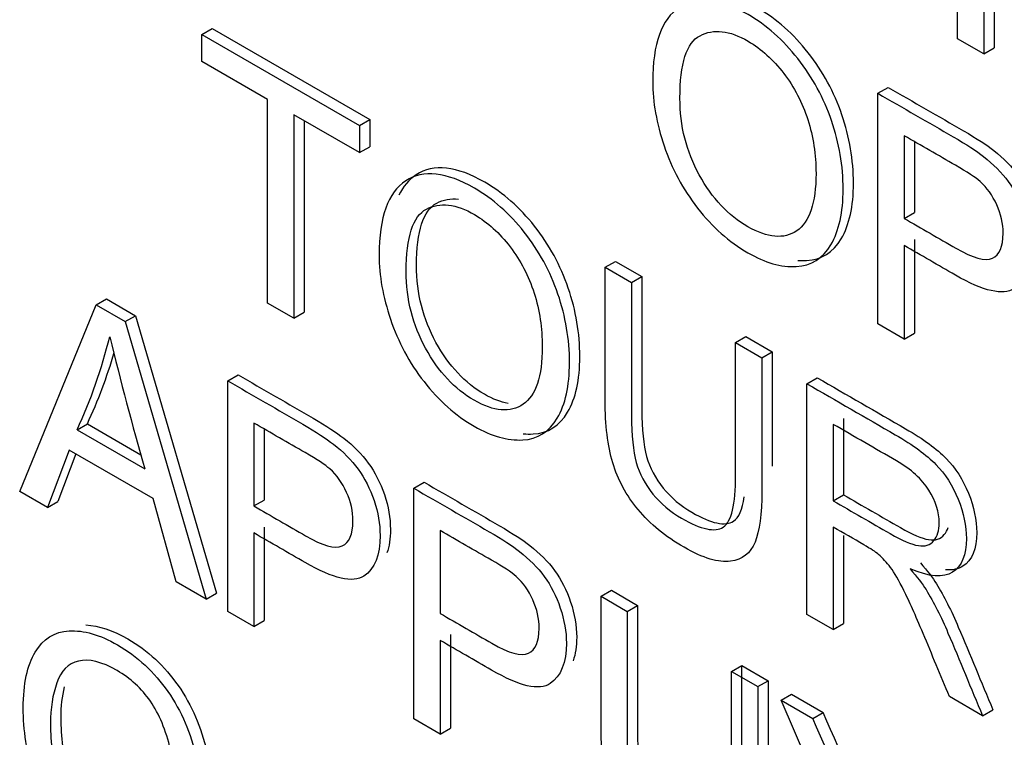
# Model space of a CAD drawing. Header units: inches. Extents: x 2 to 538, y -2 to 358.
# Tile 108 of 121: x 515.026 to 515.363, y 273.929 to 274.175. Entities that reach past the tile are written whole.
import ezdxf

# ---------------------------------------------------------------- set-up
doc = ezdxf.new("R2010")
doc.units = ezdxf.units.IN
doc.header["$MEASUREMENT"] = 0
doc.layers.add('Default', color=7, linetype='Continuous')
doc.layers.add('LAB20180', color=7, linetype='Continuous')

# ---------------------------------------------------------------- blocks, each defined once
blk = doc.blocks.new('SE6')
at = {"layer": 'LAB20180', "color": 7, "linetype": 'Continuous'}
for p, q in [((515.3466531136, 274.1681779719), (515.3466531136, 274.247198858)), ((515.3556683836, 274.2419938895), (515.3556683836, 274.1629730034)), ((515.3592039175, 274.2440351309), (515.3592039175, 274.1650142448)), ((515.0878283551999, 274.1696159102), (515.0913638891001, 274.1716571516)), ((515.0913638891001, 274.1716571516), (515.1453644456, 274.1404799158)), ((515.0878283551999, 274.1603100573), (515.0878283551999, 274.1696159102)), ((515.0878283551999, 274.1696159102), (515.1418289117, 274.1384386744)), ((515.3556683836, 274.1629730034), (515.3466531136, 274.1681779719)), ((515.3556683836, 274.1629730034), (515.3592039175, 274.1650142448)), ((515.1103209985, 274.1473239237), (515.0878283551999, 274.1603100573)), ((515.3193341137, 274.1494637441), (515.3228696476, 274.1515049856)), ((515.1103209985, 274.0776088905), (515.1103209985, 274.1473239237)), ((515.3193341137, 274.070442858), (515.3193341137, 274.1494637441)), ((515.1418289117, 274.1291328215), (515.1193362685, 274.1421189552)), ((515.1193362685, 274.1421189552), (515.1193362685, 274.0724039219)), ((515.1228718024, 274.1400777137), (515.1228718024, 274.0744451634)), ((515.1418289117, 274.1384386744), (515.1453644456, 274.1404799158)), ((515.1453644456, 274.1404799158), (515.1453644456, 274.131174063)), ((515.1418289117, 274.1384386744), (515.1418289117, 274.1291328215)), ((515.3283493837, 274.1349529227), (515.3283493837, 274.1066147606)), ((515.1418289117, 274.1291328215), (515.1453644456, 274.131174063)), ((515.3318849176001, 274.132899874), (515.3318849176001, 274.1086560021)), ((515.3283493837, 274.1066147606), (515.3318849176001, 274.1086560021)), ((515.3318849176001, 274.0993501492), (515.3318849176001, 274.0672791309)), ((515.3283493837, 274.0973089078), (515.3283493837, 274.0652378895)), ((515.2259714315, 274.0898589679), (515.2295069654, 274.0919002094)), ((515.2259714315, 274.0898589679), (515.2349867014, 274.0846539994)), ((515.2295069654, 274.0919002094), (515.2385222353, 274.0866952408)), ((515.2349867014, 274.0846539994), (515.2385222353, 274.0866952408)), ((515.0255182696, 274.0130620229), (515.0516534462, 274.0769937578)), ((515.0516534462, 274.0769937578), (515.0551889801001, 274.0790349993)), ((515.0516534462, 274.0769937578), (515.0616248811, 274.0712367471)), ((515.0551889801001, 274.0790349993), (515.065160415, 274.0732779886)), ((515.1193362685, 274.0724039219), (515.1103209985, 274.0776088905)), ((515.0616248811, 274.0712367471), (515.065160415, 274.0732779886)), ((515.065160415, 274.0732779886), (515.0928892, 273.9782478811)), ((515.1193362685, 274.0724039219), (515.1228718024, 274.0744451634)), ((515.0616248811, 274.0712367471), (515.089353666, 273.9762066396)), ((515.3283493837, 274.0652378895), (515.3193341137, 274.070442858)), ((515.2706379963, 274.0640707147), (515.2741735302, 274.0661119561)), ((515.2741735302, 274.0661119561), (515.2831432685, 274.0609332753)), ((515.3283493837, 274.0652378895), (515.3318849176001, 274.0672791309)), ((515.2706379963, 274.0640707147), (515.2796077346, 274.0588920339)), ((515.2796077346, 274.0588920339), (515.2831432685, 274.0609332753)), ((515.096729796, 274.0509689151), (515.1002653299, 274.0530101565)), ((515.096729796, 273.971948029), (515.096729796, 274.0509689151)), ((515.2950429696, 274.0499804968), (515.2985785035, 274.0520217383)), ((515.2950429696, 273.9709596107), (515.2950429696, 274.0499804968)), ((515.0451424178, 274.034171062), (515.0486779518, 274.0362123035)), ((515.0486779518, 274.0362123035), (515.0670007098, 274.0256336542)), ((515.1056995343, 274.0364843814), (515.1056995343, 274.0080936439)), ((515.3040582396, 274.0360480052), (515.3040582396, 274.0098654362)), ((515.3075937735, 274.0380892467), (515.3075937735, 274.0119066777)), ((515.0451424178, 274.034171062), (515.0683180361, 274.0207906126)), ((515.1092350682, 274.0344305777), (515.1092350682, 274.0101348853)), ((515.0424105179, 274.027231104), (515.0350343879, 274.0075678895)), ((515.0446872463, 274.0259166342), (515.0385699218, 274.0096091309)), ((515.0711865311, 274.010617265), (515.0424105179, 274.027231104)), ((515.1604741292, 274.0141661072), (515.1640096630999, 274.0162073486)), ((515.0350343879, 274.0075678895), (515.0255182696, 274.0130620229)), ((515.1604741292, 273.9351452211), (515.1604741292, 274.0141661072)), ((515.3040582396, 274.0098654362), (515.3075937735, 274.0119066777)), ((515.0350343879, 274.0075678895), (515.0385699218, 274.0096091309)), ((515.0790635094, 273.9821476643), (515.0711865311, 274.010617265)), ((515.1056995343, 274.0080936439), (515.1092350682, 274.0101348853)), ((515.1056995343, 273.9988403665), (515.1056995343, 273.9667693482)), ((515.1092350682, 274.0008816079), (515.1092350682, 273.9688105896)), ((515.1694893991, 273.9996552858), (515.1694893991, 273.9712645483)), ((515.3040582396, 274.0008224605), (515.3040582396, 273.9657546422)), ((515.3075937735, 273.9979495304), (515.3075937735, 273.9677958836)), ((515.089353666, 273.9762066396), (515.0790635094, 273.9821476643)), ((515.089353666, 273.9762066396), (515.0928892, 273.9782478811)), ((515.2245827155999, 273.9771529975), (515.2281182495, 273.979194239)), ((515.2281182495, 273.979194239), (515.2370879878, 273.9740155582)), ((515.2245827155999, 273.9771529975), (515.2335524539, 273.9719743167)), ((515.1056995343, 273.9667693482), (515.096729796, 273.971948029)), ((515.2335524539, 273.9719743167), (515.2370879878, 273.9740155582)), ((515.1056995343, 273.9667693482), (515.1092350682, 273.9688105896)), ((515.3040582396, 273.9657546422), (515.2950429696, 273.9709596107)), ((515.3040582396, 273.9657546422), (515.3075937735, 273.9677958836)), ((515.1694893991, 273.9620112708), (515.1694893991, 273.9299402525)), ((515.1730249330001, 273.9640525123), (515.1730249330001, 273.931981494)), ((515.2692492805, 273.9513647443), (515.2727848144, 273.9534059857)), ((515.2692492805, 273.9513647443), (515.2782190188, 273.9461860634)), ((515.2727848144, 273.9534059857), (515.2817545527, 273.9482273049)), ((515.2782190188, 273.9461860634), (515.2817545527, 273.9482273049)), ((515.2862325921, 273.9415594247), (515.289768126, 273.9436006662)), ((515.312595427, 273.8807559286), (515.2862325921, 273.9415594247)), ((515.2862325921, 273.9415594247), (515.2970235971, 273.9353292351)), ((515.289768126, 273.9436006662), (515.300559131, 273.9373704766)), ((515.3551903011, 273.9362335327), (515.3438529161, 273.9427791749)), ((515.3551903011, 273.9362335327), (515.358725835, 273.9382747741)), ((515.1694893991, 273.9299402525), (515.1604741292, 273.9351452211)), ((515.2970235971, 273.9353292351), (515.300559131, 273.9373704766)), ((515.1694893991, 273.9299402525), (515.1730249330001, 273.931981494))]:
    blk.add_line(p, q, dxfattribs=at)
for centre, radius, start, end in [((514.8881770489, 274.1071843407), 0.1731157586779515, 335.0542550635, 346.2660775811), ((516.4192069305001, 274.4021705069), 1.40369207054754, 193.8529076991, 195.7653143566), ((514.8917125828, 274.1092255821), 0.1731157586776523, 335.0542550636, 343.7203519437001), ((514.1637872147, 273.432346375), 1.23984533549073, 21.4751110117, 23.9338680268), ((514.1673227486, 273.4343876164), 1.239845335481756, 21.5512238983, 23.9338680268)]:
    blk.add_arc(centre, radius, start, end, dxfattribs=at)
for points, knots in [([(515.2422490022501, 274.1533806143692), (515.2422490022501, 274.1664718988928), (515.2452996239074, 274.1749628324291), (515.2513553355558, 274.1788797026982), (515.2574324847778, 274.1828104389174), (515.2652880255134, 274.1819290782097), (515.2748952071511, 274.176434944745), (515.2811782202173, 274.1728418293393), (515.2868700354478, 274.1677337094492), (515.2969780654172, 274.1549578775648), (515.3008482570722, 274.1478339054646), (515.3061299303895, 274.1323767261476), (515.3074503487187, 274.1245692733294), (515.3074503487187, 274.1086389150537), (515.3060388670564, 274.1023035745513), (515.3004840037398, 274.0928925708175), (515.296522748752, 274.0903952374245), (515.2914232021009, 274.0901323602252), (515.2862694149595, 274.0898666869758), (515.2807687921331, 274.0913941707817), (515.2684297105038, 274.0985181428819), (515.2626927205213, 274.1036179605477), (515.2576387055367, 274.1101110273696), (515.252564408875, 274.1166301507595), (515.2487600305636, 274.1237543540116), (515.2435694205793, 274.1391589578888), (515.2422490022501, 274.1464932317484), (515.2422490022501, 274.1533806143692)], [0, 0, 0, 0, 0.1334698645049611, 0.1334698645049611, 0.1334698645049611, 0.2546533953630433, 0.2546533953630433, 0.2546533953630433, 0.3379595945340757, 0.3379595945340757, 0.4212657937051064, 0.4212657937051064, 0.5045719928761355, 0.5045719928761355, 0.5895443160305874, 0.5895443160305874, 0.6745166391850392, 0.6745166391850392, 0.6745166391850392, 0.7529502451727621, 0.7529502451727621, 0.8380205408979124, 0.8380205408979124, 0.8380205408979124, 0.9190102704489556, 0.9190102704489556, 1, 1, 1, 1]), ([(515.2919253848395, 274.0922216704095), (515.2929498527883, 274.0921379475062), (515.2939607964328, 274.0921221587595), (515.2949587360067, 274.0921736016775), (515.3000582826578, 274.0924364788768), (515.3040195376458, 274.0949338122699), (515.3095744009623, 274.1043448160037), (515.3109858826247, 274.110680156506), (515.3109858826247, 274.1266105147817), (515.3096654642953, 274.1344179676), (515.304383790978, 274.1498751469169), (515.3005135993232, 274.1569991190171), (515.2904055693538, 274.1697749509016), (515.2847137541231, 274.1748830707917), (515.2784307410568, 274.1784761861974), (515.2734505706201, 274.1813242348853), (515.2689410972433, 274.1829327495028), (515.2649060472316, 274.1832739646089)], [0.310296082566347, 0.310296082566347, 0.310296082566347, 0.310296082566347, 0.3254833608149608, 0.3254833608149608, 0.3254833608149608, 0.4104556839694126, 0.4104556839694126, 0.4954280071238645, 0.4954280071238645, 0.5787342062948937, 0.5787342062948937, 0.6620404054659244, 0.6620404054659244, 0.7453466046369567, 0.7453466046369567, 0.7453466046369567, 0.8081657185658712, 0.8081657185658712, 0.8081657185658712, 0.8081657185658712]), ([(515.2515829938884, 274.1477813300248), (515.2515829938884, 274.1382651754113), (515.2537685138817, 274.1295376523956), (515.2626016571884, 274.1135021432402), (515.2681565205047, 274.1075611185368), (515.2748041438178, 274.1037756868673), (515.2815877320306, 274.0999128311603), (515.2871887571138, 274.0993593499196), (515.2959308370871, 274.1053529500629), (515.298161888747, 274.1118460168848), (515.298161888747, 274.1284072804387), (515.2972057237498, 274.1345848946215), (515.2934721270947, 274.1463092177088), (515.2906946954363, 274.1515930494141), (515.2835006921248, 274.161004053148), (515.2794483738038, 274.1646580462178), (515.2749407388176, 274.1673131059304), (515.268567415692, 274.1710670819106), (515.2630569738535, 274.1715980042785), (515.2584582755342, 274.1692058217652), (515.2538368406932, 274.1668018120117), (515.2515829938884, 274.1596633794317), (515.2515829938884, 274.1477813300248)], [0, 0, 0, 0, 0.1217987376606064, 0.1217987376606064, 0.2435974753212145, 0.2435974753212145, 0.2435974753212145, 0.3725112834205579, 0.3725112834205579, 0.501425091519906, 0.501425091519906, 0.5818300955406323, 0.5818300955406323, 0.6622350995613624, 0.6622350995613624, 0.7426401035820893, 0.7426401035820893, 0.7426401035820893, 0.8545975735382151, 0.8545975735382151, 0.8545975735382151, 1, 1, 1, 1]), ([(515.3228696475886, 274.1515049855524), (515.3314751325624, 274.1465366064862), (515.3400806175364, 274.1415682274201), (515.3486861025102, 274.1365998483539), (515.3531937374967, 274.1339973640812), (515.3566996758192, 274.1317103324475), (515.3590673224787, 274.1298176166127), (515.3624178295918, 274.1271391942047), (515.3652596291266, 274.124349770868), (515.367536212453, 274.1212478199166), (515.3698028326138, 274.118159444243), (515.3716340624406, 274.1145181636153), (515.3730000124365, 274.1104698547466), (515.374383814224, 274.1063686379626), (515.3750944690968, 274.1023732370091), (515.3750944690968, 274.09538121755), (515.3746979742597, 274.0927208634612), (515.3739049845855, 274.0905118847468)], [0, 0, 0, 0, 0.2170254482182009, 0.2170254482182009, 0.2170254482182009, 0.3045974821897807, 0.3045974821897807, 0.3045974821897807, 0.3811920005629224, 0.3811920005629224, 0.3811920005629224, 0.454069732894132, 0.454069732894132, 0.454069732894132, 0.5337349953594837, 0.5337349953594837, 0.5972413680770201, 0.5972413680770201, 0.5972413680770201, 0.5972413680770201]), ([(515.3193341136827, 274.1494637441), (515.3279395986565, 274.1444953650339), (515.3365450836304, 274.1395269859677), (515.3451505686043, 274.1345586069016), (515.3496582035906, 274.1319561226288), (515.3531641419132, 274.1296690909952), (515.3555317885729, 274.1277763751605), (515.3588822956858, 274.1250979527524), (515.3617240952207, 274.1223085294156), (515.3640006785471, 274.1192065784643), (515.366267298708, 274.1161182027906), (515.3680985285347, 274.1124769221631), (515.3694644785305, 274.1084286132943), (515.370848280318, 274.1043273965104), (515.3715589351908, 274.1003319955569), (515.3715589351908, 274.0897117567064), (515.3696921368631, 274.0850588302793), (515.3659585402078, 274.0825877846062), (515.3622233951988, 274.0801157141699), (515.3555773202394, 274.081588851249), (515.3458790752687, 274.0871881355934), (515.340035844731, 274.0905617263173), (515.3341926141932, 274.0939353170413), (515.3283493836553, 274.0973089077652)], [0, 0, 0, 0, 0.2170254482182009, 0.2170254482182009, 0.2170254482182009, 0.3045974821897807, 0.3045974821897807, 0.3045974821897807, 0.3811920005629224, 0.3811920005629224, 0.3811920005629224, 0.454069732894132, 0.454069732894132, 0.454069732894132, 0.5337349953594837, 0.5337349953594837, 0.671534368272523, 0.671534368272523, 0.671534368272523, 0.8526877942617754, 0.8526877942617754, 0.8526877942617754, 1, 1, 1, 1]), ([(515.3283493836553, 274.1066147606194), (515.3342533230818, 274.1032061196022), (515.3401572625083, 274.099797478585), (515.3460612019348, 274.0963888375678), (515.3518892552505, 274.0930240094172), (515.3560781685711, 274.0918673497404), (515.3609955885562, 274.0940755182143), (515.3622249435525, 274.0968883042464), (515.3622249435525, 274.1048271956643), (515.3614964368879, 274.1080868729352), (515.3600394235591, 274.1112939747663), (515.3585977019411, 274.1144674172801), (515.3567156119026, 274.1171035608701), (515.354347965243, 274.1192591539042), (515.3528096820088, 274.12065966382), (515.3499769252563, 274.1224662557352), (515.3458790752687, 274.1248321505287), (515.340035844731, 274.1282057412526), (515.3341926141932, 274.1315793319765), (515.3283493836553, 274.1349529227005)], [0, 0, 0, 0, 0.2156321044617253, 0.2156321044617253, 0.2156321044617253, 0.3557643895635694, 0.3557643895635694, 0.4958966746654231, 0.4958966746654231, 0.5962186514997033, 0.5962186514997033, 0.5962186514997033, 0.6829858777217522, 0.6829858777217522, 0.6829858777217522, 0.7865639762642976, 0.7865639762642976, 0.7865639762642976, 1, 1, 1, 1]), ([(515.1485675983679, 274.0939598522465), (515.1485675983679, 274.1070511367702), (515.1516182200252, 274.1155420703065), (515.1576739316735, 274.1194589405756), (515.1637510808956, 274.1233896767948), (515.1716066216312, 274.1225083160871), (515.1874971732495, 274.1133339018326), (515.1931886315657, 274.1083129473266), (515.203296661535, 274.0955371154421), (515.20716685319, 274.088413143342), (515.2124485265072, 274.072955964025), (515.2137689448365, 274.0651485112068), (515.2137689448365, 274.0492181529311), (515.2123574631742, 274.0428828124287), (515.2068025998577, 274.0334718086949), (515.2028413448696, 274.0309744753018), (515.1977417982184, 274.0307115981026), (515.1925880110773, 274.0304459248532), (515.1870873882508, 274.031973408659), (515.1747483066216, 274.0390973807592), (515.1690113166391, 274.0441971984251), (515.1589032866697, 274.0571833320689), (515.1550786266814, 274.0642810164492), (515.1524833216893, 274.0720358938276), (515.1499149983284, 274.0797101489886), (515.1485675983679, 274.0870198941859), (515.1485675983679, 274.0939598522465)], [0, 0, 0, 0, 0.1334836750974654, 0.1334836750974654, 0.1334836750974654, 0.2594039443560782, 0.2594039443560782, 0.3417593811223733, 0.3417593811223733, 0.4241148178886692, 0.4241148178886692, 0.5064702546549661, 0.5064702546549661, 0.5904728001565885, 0.5904728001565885, 0.674475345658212, 0.674475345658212, 0.674475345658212, 0.7514670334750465, 0.7514670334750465, 0.8349734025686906, 0.8349734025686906, 0.9184797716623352, 0.9184797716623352, 0.9184797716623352, 1, 1, 1, 1]), ([(515.1979101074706, 274.0328305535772), (515.1990489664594, 274.0327214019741), (515.2001711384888, 274.0326958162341), (515.2012773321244, 274.0327528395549), (515.2063768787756, 274.0330157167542), (515.2103381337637, 274.0355130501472), (515.21589299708, 274.0449240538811), (515.2173044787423, 274.0512593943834), (515.2173044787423, 274.067189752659), (515.2159840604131, 274.0749972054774), (515.2107023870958, 274.0904543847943), (515.2068321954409, 274.0975783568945), (515.1967241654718, 274.110354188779), (515.1910327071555, 274.115375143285), (515.1751421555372, 274.1245495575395), (515.1672866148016, 274.1254309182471), (515.1612094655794, 274.1215001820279), (515.158764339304, 274.1199186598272), (515.1568091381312, 274.117591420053), (515.1553468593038, 274.1145167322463)], [0.308999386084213, 0.308999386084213, 0.308999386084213, 0.308999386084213, 0.325524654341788, 0.325524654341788, 0.325524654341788, 0.4095271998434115, 0.4095271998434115, 0.4935297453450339, 0.4935297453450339, 0.5758851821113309, 0.5758851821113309, 0.6582406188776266, 0.6582406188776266, 0.7405960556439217, 0.7405960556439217, 0.8665163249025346, 0.8665163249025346, 0.8665163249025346, 0.9204132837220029, 0.9204132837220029, 0.9204132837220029, 0.9204132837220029]), ([(515.1613915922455, 274.0904280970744), (515.1613915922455, 274.1022575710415), (515.163690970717, 274.1094222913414), (515.1683124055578, 274.1118263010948), (515.1705763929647, 274.1130039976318), (515.1730613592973, 274.1134732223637), (515.1757614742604, 274.1131981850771)], [0, 0, 0, 0, 0.1454394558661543, 0.1454394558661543, 0.1454394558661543, 0.2005433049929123, 0.2005433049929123, 0.2005433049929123, 0.2005433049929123]), ([(515.1578560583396, 274.088386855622), (515.1578560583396, 274.0788707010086), (515.1600871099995, 274.0701168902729), (515.1689202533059, 274.0540813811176), (515.174429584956, 274.048166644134), (515.1879069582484, 274.0403854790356), (515.1935073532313, 274.0399385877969), (515.197878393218, 274.0429353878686), (515.2022267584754, 274.0459166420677), (515.2044349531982, 274.0524515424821), (515.2044349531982, 274.069012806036), (515.2035243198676, 274.0751641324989), (515.20165752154, 274.0810262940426), (515.1997830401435, 274.0869125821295), (515.1970132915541, 274.0921722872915), (515.1898192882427, 274.1015832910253), (515.1857669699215, 274.1052372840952), (515.1812593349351, 274.1078923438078), (515.1748860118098, 274.1116463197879), (515.1693755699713, 274.1121772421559), (515.1647768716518, 274.1097850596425), (515.160155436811, 274.1073810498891), (515.1578560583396, 274.1002163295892), (515.1578560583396, 274.088386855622)], [0, 0, 0, 0, 0.1191885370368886, 0.1191885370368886, 0.2383770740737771, 0.2383770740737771, 0.3591872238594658, 0.3591872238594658, 0.3591872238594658, 0.4976032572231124, 0.4976032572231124, 0.5850994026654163, 0.5850994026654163, 0.5850994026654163, 0.6638654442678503, 0.6638654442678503, 0.7426314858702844, 0.7426314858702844, 0.7426314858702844, 0.8545605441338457, 0.8545605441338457, 0.8545605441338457, 1, 1, 1, 1]), ([(515.1927265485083, 274.0432173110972), (515.1902570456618, 274.0436231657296), (515.1875664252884, 274.0446645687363), (515.1779651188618, 274.0502078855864), (515.1724557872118, 274.0561226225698), (515.1636226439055, 274.0721581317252), (515.1613915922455, 274.0809119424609), (515.1613915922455, 274.0904280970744)], [0.709835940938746, 0.709835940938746, 0.709835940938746, 0.709835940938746, 0.7616229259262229, 0.7616229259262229, 0.8808114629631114, 0.8808114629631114, 1, 1, 1, 1]), ([(515.2796077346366, 274.0588920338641), (515.2796077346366, 274.0436802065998), (515.2796077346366, 274.0284683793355), (515.2796077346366, 274.0132565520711), (515.2796077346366, 274.0053176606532), (515.2788336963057, 273.9994554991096), (515.2757375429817, 273.9918846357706), (515.2729601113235, 273.9897027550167), (515.2689077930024, 273.9891507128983), (515.2648351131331, 273.9885958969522), (515.2595282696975, 273.9901496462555), (515.2465972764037, 273.9976153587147), (515.2413611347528, 274.0019002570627), (515.2372632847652, 274.006842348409), (515.23321967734, 274.0117190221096), (515.2303424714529, 274.0170419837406), (515.2285667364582, 274.0229041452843), (515.2267979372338, 274.0287434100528), (515.2259714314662, 274.0358114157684), (515.2259714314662, 274.044223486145), (515.2259714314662, 274.0594353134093), (515.2259714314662, 274.0746471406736), (515.2259714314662, 274.089858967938)], [0, 0, 0, 0, 0.2293484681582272, 0.2293484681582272, 0.2293484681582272, 0.315824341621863, 0.315824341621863, 0.4023002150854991, 0.4023002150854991, 0.4023002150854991, 0.49887352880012, 0.49887352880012, 0.5927642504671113, 0.5927642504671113, 0.5927642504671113, 0.6692714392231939, 0.6692714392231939, 0.6692714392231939, 0.7706338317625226, 0.7706338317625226, 0.7706338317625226, 1, 1, 1, 1]), ([(515.2385222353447, 274.0866952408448), (515.2385222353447, 274.0715009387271), (515.2385222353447, 274.0563066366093), (515.2385222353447, 274.0411123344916), (515.2385222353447, 274.0342775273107), (515.2390686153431, 274.0289148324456), (515.2412541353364, 274.0211336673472), (515.2431664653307, 274.0175059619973), (515.248539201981, 274.0109340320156), (515.251817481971, 274.0081475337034), (515.2623808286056, 274.0020487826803), (515.2671161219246, 274.0010498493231), (515.2717175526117, 274.0040492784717), (515.2729358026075, 274.0068257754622), (515.273593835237, 274.0111931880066)], [0, 0, 0, 0, 0.2724293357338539, 0.2724293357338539, 0.2724293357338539, 0.342897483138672, 0.342897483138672, 0.4133656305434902, 0.4133656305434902, 0.4838337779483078, 0.4838337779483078, 0.6057022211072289, 0.6057022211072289, 0.6824793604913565, 0.6824793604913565, 0.6824793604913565, 0.6824793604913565]), ([(515.2349867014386, 274.0846539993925), (515.2349867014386, 274.0694596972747), (515.2349867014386, 274.054265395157), (515.2349867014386, 274.0390710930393), (515.2349867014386, 274.0322362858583), (515.2355330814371, 274.0268735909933), (515.2377186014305, 274.0190924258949), (515.2396309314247, 274.015464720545), (515.245003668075, 274.0088927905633), (515.248281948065, 274.006106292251), (515.2588452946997, 274.000007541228), (515.2635805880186, 273.9990086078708), (515.2692265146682, 274.0026888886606), (515.2706379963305, 274.0086036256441), (515.2706379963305, 274.0184878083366), (515.2706379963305, 274.0336821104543), (515.2706379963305, 274.048876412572), (515.2706379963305, 274.0640707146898)], [0, 0, 0, 0, 0.2724293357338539, 0.2724293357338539, 0.2724293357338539, 0.342897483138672, 0.342897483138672, 0.4133656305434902, 0.4133656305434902, 0.4838337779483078, 0.4838337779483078, 0.6057022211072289, 0.6057022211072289, 0.7275706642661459, 0.7275706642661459, 0.7275706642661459, 1, 1, 1, 1]), ([(515.1002653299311, 274.0530101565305), (515.1088556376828, 274.0480505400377), (515.1174459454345, 274.0430909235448), (515.1260362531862, 274.038131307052), (515.130589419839, 274.0355025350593), (515.1340498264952, 274.0331892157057), (515.1364630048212, 274.0313227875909), (515.1398280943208, 274.0287201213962), (515.1426553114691, 274.0258549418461), (515.144886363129, 274.0227792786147), (515.1471694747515, 274.0196318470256), (515.1489842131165, 274.0160496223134), (515.1503956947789, 274.0119750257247), (515.1518162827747, 274.0078741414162), (515.1524446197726, 274.0039046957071), (515.1524446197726, 273.9968857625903), (515.1520571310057, 273.9942160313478), (515.1512732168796, 273.9920049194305)], [0, 0, 0, 0, 0.2166176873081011, 0.2166176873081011, 0.2166176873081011, 0.3045420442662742, 0.3045420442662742, 0.3045420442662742, 0.3808501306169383, 0.3808501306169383, 0.3808501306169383, 0.4539063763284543, 0.4539063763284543, 0.4539063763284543, 0.5331130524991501, 0.5331130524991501, 0.5968017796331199, 0.5968017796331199, 0.5968017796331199, 0.5968017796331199]), ([(515.0967297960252, 274.0509689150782), (515.1053201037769, 274.0460092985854), (515.1139104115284, 274.0410496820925), (515.1225007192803, 274.0360900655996), (515.127053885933, 274.0334612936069), (515.1305142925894, 274.0311479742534), (515.1329274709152, 274.0292815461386), (515.1362925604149, 274.0266788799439), (515.1391197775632, 274.0238137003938), (515.141350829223, 274.0207380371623), (515.1436339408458, 274.0175906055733), (515.1454486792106, 274.0140083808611), (515.1468601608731, 274.0099337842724), (515.1482807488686, 274.0058328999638), (515.1489090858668, 274.0018634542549), (515.1489090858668, 273.9911906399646), (515.1470878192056, 273.9865640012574), (515.1433542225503, 273.9840929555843), (515.1396190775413, 273.981620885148), (515.1329730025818, 273.9830940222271), (515.1232747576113, 273.9886933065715), (515.1174163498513, 273.9920756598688), (515.1115579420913, 273.995458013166), (515.1056995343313, 273.9988403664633)], [0, 0, 0, 0, 0.2166176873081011, 0.2166176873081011, 0.2166176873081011, 0.3045420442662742, 0.3045420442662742, 0.3045420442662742, 0.3808501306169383, 0.3808501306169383, 0.3808501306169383, 0.4539063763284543, 0.4539063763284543, 0.4539063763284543, 0.5331130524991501, 0.5331130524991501, 0.6711895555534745, 0.6711895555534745, 0.6711895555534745, 0.8523221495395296, 0.8523221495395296, 0.8523221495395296, 1, 1, 1, 1]), ([(515.2950429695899, 274.0499804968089), (515.3051358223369, 274.0441533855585), (515.3152286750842, 274.0383262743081), (515.3253215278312, 274.0324991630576), (515.331422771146, 274.0289766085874), (515.3360214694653, 274.0255854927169), (515.3423959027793, 274.019066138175), (515.3449001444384, 274.015096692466), (515.3487248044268, 274.0057382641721), (515.3496354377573, 274.0012167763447), (515.3496354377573, 273.9912800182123), (515.3480873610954, 273.987442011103), (515.3418039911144, 273.9833937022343), (515.3369321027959, 273.9837880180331), (515.3303755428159, 273.9865219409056)], [0, 0, 0, 0, 0.3185317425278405, 0.3185317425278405, 0.3185317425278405, 0.4400108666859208, 0.4400108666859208, 0.5614899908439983, 0.5614899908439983, 0.6829691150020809, 0.6829691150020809, 0.8414845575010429, 0.8414845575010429, 1, 1, 1, 1]), ([(515.2985785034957, 274.0520217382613), (515.3086713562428, 274.0461946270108), (515.3187642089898, 274.0403675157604), (515.328857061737, 274.0345404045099), (515.3349583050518, 274.0310178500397), (515.3395570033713, 274.0276267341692), (515.3459314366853, 274.0211073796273), (515.3484356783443, 274.0171379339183), (515.3522603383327, 274.0077795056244), (515.3531709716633, 274.003258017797), (515.3531709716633, 273.9933212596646), (515.3516228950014, 273.9894832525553), (515.346913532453, 273.9864490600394), (515.344915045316, 273.9860412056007), (515.3424914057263, 273.9862257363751)], [0, 0, 0, 0, 0.3185317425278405, 0.3185317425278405, 0.3185317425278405, 0.4400108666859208, 0.4400108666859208, 0.5614899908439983, 0.5614899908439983, 0.6829691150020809, 0.6829691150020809, 0.8414845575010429, 0.8414845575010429, 0.920582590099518, 0.920582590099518, 0.920582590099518, 0.920582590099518]), ([(515.1056995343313, 274.0080936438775), (515.1116034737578, 274.0046850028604), (515.1175074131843, 274.0012763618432), (515.1234113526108, 273.997867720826), (515.129284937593, 273.9944766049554), (515.1334738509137, 273.9933199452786), (515.1383912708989, 273.9955281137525), (515.139620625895, 273.9983934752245), (515.139620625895, 274.0062797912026), (515.1388921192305, 274.0095394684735), (515.1359780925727, 274.0159536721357), (515.1340657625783, 274.0186350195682), (515.131698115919, 274.0207906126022), (515.1302018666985, 274.0221528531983), (515.1273726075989, 274.0239714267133), (515.1232292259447, 274.0263636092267), (515.1173859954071, 274.0297371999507), (515.1115427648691, 274.0331107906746), (515.1056995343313, 274.0364843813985)], [0, 0, 0, 0, 0.2153552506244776, 0.2153552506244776, 0.2153552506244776, 0.3510873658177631, 0.3510873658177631, 0.4868194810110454, 0.4868194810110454, 0.5851082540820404, 0.5851082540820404, 0.6833970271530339, 0.6833970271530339, 0.6833970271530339, 0.7868454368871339, 0.7868454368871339, 0.7868454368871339, 1, 1, 1, 1]), ([(515.3040582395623, 274.0098654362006), (515.3105389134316, 274.0061238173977), (515.3170195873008, 274.0023821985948), (515.32350026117, 273.9986405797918), (515.3275981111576, 273.9962746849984), (515.3308763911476, 273.9949077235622), (515.3331985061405, 273.9945134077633), (515.3355349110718, 273.9941166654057), (515.3372963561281, 273.9947237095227), (515.3385257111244, 273.9962221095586), (515.3397343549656, 273.9976952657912), (515.3403469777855, 273.9996920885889), (515.3403469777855, 274.0060011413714), (515.3391631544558, 274.009733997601), (515.3367955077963, 274.0135194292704), (515.3344534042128, 274.017264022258), (515.3307397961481, 274.0206434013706), (515.3256857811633, 274.0235613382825), (515.3184766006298, 274.0277235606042), (515.3112674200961, 274.031885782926), (515.3040582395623, 274.0360480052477)], [0, 0, 0, 0, 0.2285169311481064, 0.2285169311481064, 0.2285169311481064, 0.3439965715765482, 0.3439965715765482, 0.3439965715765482, 0.4248417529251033, 0.4248417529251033, 0.4248417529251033, 0.4992991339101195, 0.4992991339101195, 0.6071863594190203, 0.6071863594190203, 0.6071863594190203, 0.7458376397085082, 0.7458376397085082, 0.7458376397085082, 1, 1, 1, 1]), ([(515.1640096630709, 274.0162073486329), (515.1726151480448, 274.0112389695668), (515.1812206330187, 274.0062705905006), (515.1898261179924, 274.0013022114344), (515.1943792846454, 273.9986734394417), (515.1978396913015, 273.9963601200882), (515.2002073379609, 273.9945199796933), (515.2035705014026, 273.9919061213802), (515.2063996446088, 273.9890521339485), (515.2086762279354, 273.9859501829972), (515.2109739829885, 273.9828193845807), (515.2127740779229, 273.9792205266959), (515.2141400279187, 273.9751722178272), (515.21553246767, 273.971045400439), (515.216234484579, 273.9670756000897), (515.216234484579, 273.9600099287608), (515.2158253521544, 273.9573130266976), (515.2150117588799, 273.9550862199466)], [0, 0, 0, 0, 0.2169576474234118, 0.2169576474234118, 0.2169576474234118, 0.3044848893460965, 0.3044848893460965, 0.3044848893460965, 0.3811069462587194, 0.3811069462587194, 0.3811069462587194, 0.4539712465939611, 0.4539712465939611, 0.4539712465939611, 0.5331551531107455, 0.5331551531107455, 0.5977768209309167, 0.5977768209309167, 0.5977768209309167, 0.5977768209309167]), ([(515.160474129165, 274.0141661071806), (515.1690796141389, 274.0091977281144), (515.1776850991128, 274.0042293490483), (515.1862905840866, 273.9992609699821), (515.1908437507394, 273.9966321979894), (515.1943041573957, 273.9943188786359), (515.1966718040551, 273.992478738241), (515.2000349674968, 273.9898648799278), (515.202864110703, 273.9870108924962), (515.2051406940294, 273.9839089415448), (515.2074384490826, 273.9807781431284), (515.2092385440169, 273.9771792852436), (515.2106044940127, 273.9731309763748), (515.211996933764, 273.9690041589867), (515.212698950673, 273.9650343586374), (515.212698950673, 273.954361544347), (515.2108321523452, 273.9497611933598), (515.2071440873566, 273.9472638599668), (515.2034124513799, 273.9447370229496), (515.1967173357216, 273.9462912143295), (515.1870646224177, 273.951864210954), (515.1812062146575, 273.9552465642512), (515.1753478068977, 273.9586289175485), (515.1694893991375, 273.9620112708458)], [0, 0, 0, 0, 0.2169576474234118, 0.2169576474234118, 0.2169576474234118, 0.3044848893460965, 0.3044848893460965, 0.3044848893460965, 0.3811069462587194, 0.3811069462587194, 0.3811069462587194, 0.4539712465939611, 0.4539712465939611, 0.4539712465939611, 0.5331551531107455, 0.5331551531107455, 0.6711919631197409, 0.6711919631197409, 0.6711919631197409, 0.8522983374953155, 0.8522983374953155, 0.8522983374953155, 1, 1, 1, 1]), ([(515.3075937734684, 274.0119066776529), (515.3140744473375, 274.00816505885), (515.3205551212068, 274.0044234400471), (515.327035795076, 274.0006818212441), (515.3311336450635, 273.9983159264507), (515.3344119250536, 273.9969489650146), (515.3367340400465, 273.9965546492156), (515.3390704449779, 273.9961579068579), (515.3408318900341, 273.996764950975), (515.3420612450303, 273.9982633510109), (515.3426380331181, 273.9989663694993), (515.3430790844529, 273.9997886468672), (515.3433825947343, 274.0007362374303)], [0, 0, 0, 0, 0.2285169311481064, 0.2285169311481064, 0.2285169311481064, 0.3439965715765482, 0.3439965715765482, 0.3439965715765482, 0.4248417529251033, 0.4248417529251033, 0.4248417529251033, 0.4603742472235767, 0.4603742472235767, 0.4603742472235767, 0.4603742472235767]), ([(515.1694893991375, 273.97126454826), (515.1753933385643, 273.9678559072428), (515.1812972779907, 273.9644472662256), (515.1872012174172, 273.9610386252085), (515.1930748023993, 273.9576475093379), (515.1972181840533, 273.9565171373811), (515.2021356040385, 273.9587253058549), (515.2033649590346, 273.961590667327), (515.2033649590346, 273.969476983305), (515.2026364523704, 273.9727366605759), (515.2012249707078, 273.975917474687), (515.1997988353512, 273.9791313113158), (515.1978556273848, 273.9818059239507), (515.1954879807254, 273.9839615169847), (515.1939496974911, 273.9853620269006), (515.1911169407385, 273.9871686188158), (515.187019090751, 273.9895345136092), (515.1811758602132, 273.9929081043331), (515.1753326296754, 273.9962816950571), (515.1694893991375, 273.999655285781)], [0, 0, 0, 0, 0.2155027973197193, 0.2155027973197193, 0.2155027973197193, 0.355035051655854, 0.355035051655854, 0.494567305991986, 0.494567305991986, 0.5956079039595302, 0.5956079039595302, 0.5956079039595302, 0.6831759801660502, 0.6831759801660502, 0.6831759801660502, 0.7866919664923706, 0.7866919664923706, 0.7866919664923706, 1, 1, 1, 1]), ([(515.3438529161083, 273.9427791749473), (515.3408478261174, 273.9499995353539), (515.3378427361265, 273.9572198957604), (515.3348376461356, 273.9644402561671), (515.3322315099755, 273.9707020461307), (515.3300112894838, 273.975586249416), (515.3282810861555, 273.9791088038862), (515.3265684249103, 273.9825956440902), (515.3250483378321, 273.9852338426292), (515.3236823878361, 273.9870214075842), (515.3223489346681, 273.9887664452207), (515.3209504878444, 273.9902810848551), (515.3195845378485, 273.9914903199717), (515.3185614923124, 273.9923959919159), (515.3168526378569, 273.9933830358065), (515.314530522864, 273.9947762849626), (515.3110411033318, 273.996869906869), (515.3075490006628, 273.9988070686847), (515.3040582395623, 274.0008224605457)], [0, 0, 0, 0, 0.3071882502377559, 0.3071882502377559, 0.3071882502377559, 0.5164243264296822, 0.5164243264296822, 0.5164243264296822, 0.6348168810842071, 0.6348168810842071, 0.6348168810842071, 0.7168164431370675, 0.7168164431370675, 0.7168164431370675, 0.8092303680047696, 0.8092303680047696, 0.8092303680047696, 1, 1, 1, 1]), ([(515.3339110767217, 273.9885631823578), (515.3363242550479, 273.9858555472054), (515.338145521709, 273.983489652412), (515.3393748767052, 273.9814654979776), (515.3419997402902, 273.977143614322), (515.3445199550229, 273.9721859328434), (515.3468876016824, 273.966612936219), (515.3508960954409, 273.957177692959), (515.3547797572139, 273.9477208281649), (515.3587258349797, 273.9382747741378)], [0, 0, 0, 0, 0.1601918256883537, 0.1601918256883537, 0.1601918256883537, 0.4533704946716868, 0.4533704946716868, 0.4533704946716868, 1, 1, 1, 1]), ([(515.3303755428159, 273.9865219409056), (515.3327887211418, 273.9838143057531), (515.334609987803, 273.9814484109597), (515.3358393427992, 273.9794242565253), (515.3384642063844, 273.9751023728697), (515.340984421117, 273.9701446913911), (515.3433520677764, 273.9645716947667), (515.3473605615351, 273.9551364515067), (515.3512442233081, 273.9456795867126), (515.3551903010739, 273.9362335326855)], [0, 0, 0, 0, 0.1601918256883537, 0.1601918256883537, 0.1601918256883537, 0.4533704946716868, 0.4533704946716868, 0.4533704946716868, 1, 1, 1, 1]), ([(515.2782190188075, 273.9461860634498), (515.2782190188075, 273.9309742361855), (515.2782190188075, 273.9157624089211), (515.2782190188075, 273.9005505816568), (515.2782190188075, 273.892559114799), (515.2774449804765, 273.8866969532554), (515.2758969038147, 273.8829640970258), (515.2743335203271, 273.8791943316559), (515.2715258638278, 273.8770230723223), (515.2674735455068, 273.876418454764), (515.2634743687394, 273.8758217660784), (515.2581395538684, 273.8774436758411), (515.2451630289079, 273.8849356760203), (515.2399268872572, 273.8892205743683), (515.2358745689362, 273.8941363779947), (515.2318414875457, 273.899028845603), (515.2289082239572, 273.9043623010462), (515.2254478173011, 273.9160340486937), (515.224582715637, 273.9231054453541), (515.224582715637, 273.9315175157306), (515.224582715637, 273.946729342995), (515.224582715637, 273.9619411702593), (515.224582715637, 273.9771529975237)], [0, 0, 0, 0, 0.2293398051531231, 0.2293398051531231, 0.2293398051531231, 0.3259181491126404, 0.3259181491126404, 0.3259181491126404, 0.4026169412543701, 0.4026169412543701, 0.4026169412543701, 0.4987044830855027, 0.4987044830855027, 0.5927902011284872, 0.5927902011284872, 0.5927902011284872, 0.6817358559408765, 0.6817358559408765, 0.7706815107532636, 0.7706815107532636, 0.7706815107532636, 1, 1, 1, 1]), ([(515.233552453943, 273.971974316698), (515.233552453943, 273.9567800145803), (515.233552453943, 273.9415857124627), (515.233552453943, 273.9263914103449), (515.233552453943, 273.9195040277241), (515.234144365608, 273.9141150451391), (515.2352371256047, 273.9102770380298), (515.2363453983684, 273.9063845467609), (515.238196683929, 273.9027850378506), (515.2409285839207, 273.8994727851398), (515.2436447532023, 273.8961796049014), (515.2468932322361, 273.8934003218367), (515.257411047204, 273.8873278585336), (515.2621463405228, 273.8863289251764), (515.2649693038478, 273.8881690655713), (515.2678136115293, 273.8900231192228), (515.2692492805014, 273.8958976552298), (515.2692492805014, 273.9057818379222), (515.2692492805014, 273.92097614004), (515.2692492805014, 273.9361704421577), (515.2692492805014, 273.9513647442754)], [0, 0, 0, 0, 0.2724713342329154, 0.2724713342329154, 0.2724713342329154, 0.3641874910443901, 0.3641874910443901, 0.3641874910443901, 0.4251558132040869, 0.4251558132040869, 0.4251558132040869, 0.4899744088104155, 0.4899744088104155, 0.6013098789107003, 0.6013098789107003, 0.6013098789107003, 0.7275590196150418, 0.7275590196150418, 0.7275590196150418, 1, 1, 1, 1]), ([(515.237087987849, 273.9740155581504), (515.237087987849, 273.9588212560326), (515.237087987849, 273.9436269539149), (515.237087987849, 273.9284326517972), (515.237087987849, 273.9215452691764), (515.237679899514, 273.9161562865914), (515.2387726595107, 273.9123182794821), (515.2398809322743, 273.9084257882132), (515.241732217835, 273.9048262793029), (515.2444641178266, 273.9015140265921), (515.2471802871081, 273.8982208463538), (515.2504287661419, 273.895441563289), (515.2609465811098, 273.8893690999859), (515.2656818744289, 273.8883701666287), (515.2685048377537, 273.8902103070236), (515.2713491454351, 273.8920643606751), (515.2727848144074, 273.8979388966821), (515.2727848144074, 273.9078230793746), (515.2727848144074, 273.9230173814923), (515.2727848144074, 273.93821168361), (515.2727848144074, 273.9534059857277)], [0, 0, 0, 0, 0.2724713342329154, 0.2724713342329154, 0.2724713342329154, 0.3641874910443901, 0.3641874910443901, 0.3641874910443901, 0.4251558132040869, 0.4251558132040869, 0.4251558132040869, 0.4899744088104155, 0.4899744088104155, 0.6013098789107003, 0.6013098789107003, 0.6013098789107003, 0.7275590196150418, 0.7275590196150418, 0.7275590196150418, 1, 1, 1, 1]), ([(515.0871226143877, 273.889012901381), (515.08525581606, 273.8815209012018), (515.0818409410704, 273.8769731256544), (515.0720061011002, 273.8736082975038), (515.0659503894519, 273.8748963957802), (515.0514713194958, 273.883255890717), (515.0455066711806, 273.8883819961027), (515.0408624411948, 273.8945333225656), (515.0362503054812, 273.9006421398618), (515.0327578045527, 273.9077297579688), (515.0303446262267, 273.9156949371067), (515.0279478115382, 273.923606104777), (515.026747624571, 273.931388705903), (515.026747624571, 273.9471087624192), (515.0281135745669, 273.9535229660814), (515.0308454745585, 273.9580444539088), (515.0335677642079, 273.9625500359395), (515.0374020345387, 273.9650369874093), (515.0424105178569, 273.9652998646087), (515.0474732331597, 273.9655655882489), (515.0529738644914, 273.9639854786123), (515.0658593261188, 273.956546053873), (515.0715963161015, 273.9511833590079), (515.0762405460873, 273.9445062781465), (515.0809140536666, 273.9377871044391), (515.0841630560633, 273.9302583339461), (515.086029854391, 273.9219251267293)], [0, 0, 0, 0, 0.1043758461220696, 0.1043758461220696, 0.2087516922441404, 0.2087516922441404, 0.3171419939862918, 0.3171419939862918, 0.3171419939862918, 0.4097382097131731, 0.4097382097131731, 0.4097382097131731, 0.5086265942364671, 0.5086265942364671, 0.6165048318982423, 0.6165048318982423, 0.6165048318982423, 0.7087632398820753, 0.7087632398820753, 0.7087632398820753, 0.7990962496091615, 0.7990962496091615, 0.9024317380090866, 0.9024317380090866, 0.9024317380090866, 1, 1, 1, 1]), ([(515.0481444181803, 273.9673417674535), (515.0525919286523, 273.96711641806), (515.0573686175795, 273.9655306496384), (515.0693948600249, 273.9585872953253), (515.0751318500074, 273.9532246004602), (515.0797760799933, 273.9465475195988), (515.0844495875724, 273.9398283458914), (515.0876985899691, 273.9322995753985), (515.0895653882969, 273.9239663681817)], [0.7216773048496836, 0.7216773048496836, 0.7216773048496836, 0.7216773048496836, 0.7990962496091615, 0.7990962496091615, 0.9024317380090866, 0.9024317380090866, 0.9024317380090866, 1, 1, 1, 1]), ([(515.0771511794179, 273.9246327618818), (515.075603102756, 273.9312572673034), (515.073280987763, 273.936803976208), (515.0702758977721, 273.9411677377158), (515.0672418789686, 273.9455735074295), (515.0634461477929, 273.9490540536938), (515.0536113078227, 273.954732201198), (515.0491947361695, 273.9558099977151), (515.0456432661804, 273.9549687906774), (515.042100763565, 273.9541297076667), (515.0396330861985, 273.9516039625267), (515.0382216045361, 273.9474767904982), (515.0368191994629, 273.9433761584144), (515.0360360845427, 273.9388018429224), (515.0360360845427, 273.9268672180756), (515.0369011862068, 273.9205318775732), (515.0385858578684, 273.91451198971), (515.040255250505, 273.9085466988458), (515.0429113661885, 273.9032871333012), (515.0465083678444, 273.8987393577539), (515.0500717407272, 273.8942340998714), (515.053975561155, 273.8906953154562), (515.0631729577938, 273.8853851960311), (515.0674984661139, 273.8845702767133), (515.0745103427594, 273.8872516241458), (515.0768779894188, 273.8909319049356), (515.0781528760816, 273.8968203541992)], [0, 0, 0, 0, 0.09694512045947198, 0.09694512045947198, 0.09694512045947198, 0.1874131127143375, 0.1874131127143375, 0.2904212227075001, 0.2904212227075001, 0.2904212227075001, 0.3855782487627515, 0.3855782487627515, 0.3855782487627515, 0.4790077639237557, 0.4790077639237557, 0.5998055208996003, 0.5998055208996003, 0.5998055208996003, 0.6944339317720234, 0.6944339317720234, 0.6944339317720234, 0.783272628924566, 0.783272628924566, 0.8916363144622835, 0.8916363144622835, 1, 1, 1, 1]), ([(515.0407565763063, 273.9460762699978), (515.0399877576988, 273.9428914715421), (515.0395716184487, 273.9394323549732), (515.0395716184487, 273.9289084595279), (515.0404367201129, 273.9225731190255), (515.0421213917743, 273.9165532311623), (515.0437907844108, 273.9105879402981), (515.0464469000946, 273.9053283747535), (515.0500439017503, 273.9007805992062), (515.0536072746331, 273.8962753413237), (515.0575110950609, 273.8927365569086), (515.0667084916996, 273.8874264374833), (515.0710340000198, 273.8866115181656), (515.0780458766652, 273.8892928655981), (515.0804135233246, 273.8929731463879), (515.0816884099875, 273.8988615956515)], [0.4109009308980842, 0.4109009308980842, 0.4109009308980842, 0.4109009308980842, 0.4790077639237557, 0.4790077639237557, 0.5998055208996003, 0.5998055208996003, 0.5998055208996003, 0.6944339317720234, 0.6944339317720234, 0.6944339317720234, 0.783272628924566, 0.783272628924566, 0.8916363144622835, 0.8916363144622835, 1, 1, 1, 1])]:
    blk.add_open_spline(points, degree=3, knots=knots, dxfattribs=at)
for points in [[(515.2831432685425, 274.0609332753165), (515.2831432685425, 274.047872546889), (515.2831432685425, 274.0348118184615), (515.2831432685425, 274.0217510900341)], [(515.2817545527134, 273.9482273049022), (515.2817545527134, 273.9351498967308), (515.2817545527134, 273.9220724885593), (515.2817545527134, 273.9089950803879)]]:
    blk.add_open_spline(points, degree=3, dxfattribs=at)

msp = doc.modelspace()

# ---------------------------------------------------------------- block references
at = {"layer": 'Default'}
msp.add_blockref('SE6', (0, 0), dxfattribs=at)

doc.saveas('drawing.dxf')
